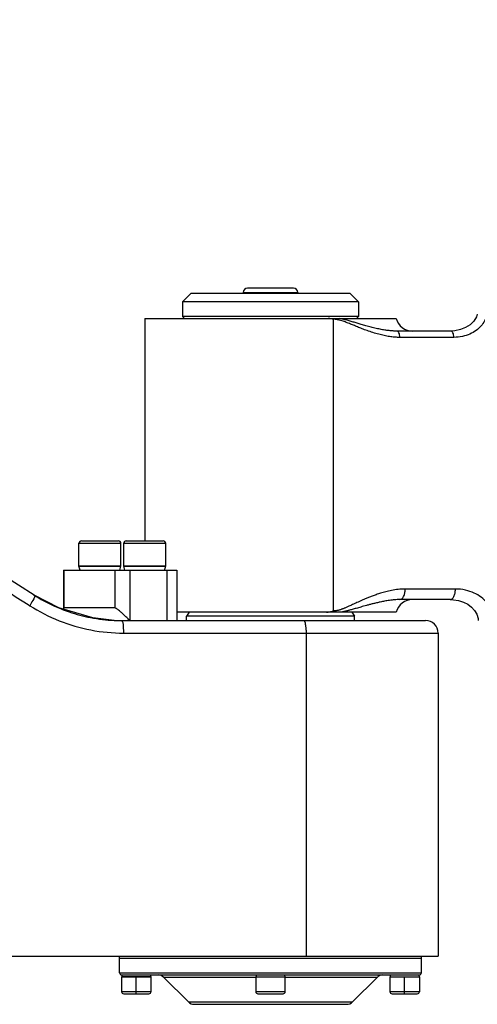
# Model space of a CAD drawing. Header units: millimetres. Extents: x 0 to 1189, y 0 to 841.
# Tile 49 of 88: x 764 to 785, y 142 to 189. Entities that reach past the tile are written whole.
import ezdxf

# ---------------------------------------------------------------- set-up
doc = ezdxf.new("R2010")
doc.units = ezdxf.units.MM
doc.header["$LTSCALE"] = 65.395
doc.layers.get('0').update_dxf_attribs({"linetype": 'CONTINUOUS'})
doc.layers.add('02___PRT_ALL_AXES', color=7, linetype='CONTINUOUS')
doc.styles.get("Standard").update_dxf_attribs({"font": 'txt', "width": 0.7})
doc.dimstyles.new('DIMSTYLE_6', dxfattribs={"dimtxt": 3.5, "dimasz": 3, "dimexe": 0.18, "dimexo": 0.0625, "dimgap": 0.09, "dimtad": 1, "dimlfac": 5, "dimdsep": 46, "dimtxsty": 'Standard', "dimblk": '_FILLED', "dimblk1": '_FILLED', "dimblk2": '_FILLED', "dimcen": 0.09, "dimclrt": 5, "dimadec": 0, "dimazin": 0, "dimtp": 0.01, "dimtm": 0.01, "dimtfac": 1, "dimtofl": 0, "dimtmove": 0, "dimatfit": 3, "dimldrblk": '_FILLED', "dimfxl": 1, "dimtolj": 1, "dimarcsym": 0})

# ---------------------------------------------------------------- blocks, each defined once
blk = doc.blocks.new('_FILLED')
at = {"color": 0, "linetype": 'ByBlock'}
blk.add_solid([(0, 0), (-1, 0.117), (-1, -0.117)], dxfattribs=at)
blk = doc.blocks.new('*D16')
at = {"color": 2, "linetype": 'Continuous'}
for p, q in [((582.522, 166.153), (995.791, 236.049)), ((941.425, 226.854), (582.522, 166.153)), ((941.425, 226.854), (941.425, 226.854))]:
    blk.add_line(p, q, dxfattribs=at)
at = {"color": 2, "linetype": 'Continuous', "xscale": 3, "yscale": 3, "zscale": 3, "rotation": 189.5995147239}
blk.add_blockref('_FILLED', (941.425, 226.854), dxfattribs=at)

msp = doc.modelspace()

# ---------------------------------------------------------------- linework, layer by layer
at = {"color": 7, "linetype": 'Continuous'}
for p, q in [((771.7223, 175.7533), (771.3223, 175.3533)), ((779.3223, 175.7533), (771.7223, 175.7533)), ((774.2223, 175.7933), (774.2223, 175.7533)), ((776.6223, 175.9933), (774.4223, 175.9933)), ((776.8223, 175.7933), (776.8223, 175.7533)), ((779.3223, 175.7533), (779.7223, 175.3533)), ((779.7223, 175.3533), (771.3223, 175.3533)), ((779.7223, 174.6533), (771.3223, 174.6533)), ((771.4223, 174.5533), (771.3223, 174.6533)), ((779.6223, 174.5533), (779.7223, 174.6533)), ((769.5223, 174.5533), (781.5222, 174.5533)), ((784.119, 173.9533), (781.543, 173.9533)), ((766.506, 163.9533), (768.266, 163.9533)), ((768.6431, 163.9533), (770.4031, 163.9533)), ((765.6518, 162.5533), (771.061, 162.5533)), ((765.6518, 162.5533), (765.6518, 160.7533)), ((771.061, 162.5533), (771.061, 160.1533)), ((764.2376, 161.3692), (764.2884, 161.3371)), ((765.4255, 160.7498), (764.2476, 161.3661)), ((784.0938, 161.1533), (781.6977, 161.1533)), ((767.0411, 160.2732), (765.4255, 160.7498)), ((765.6628, 160.7533), (765.6518, 160.7422)), ((768.1051, 160.7533), (765.6628, 160.7533)), ((765.6855, 160.6731), (765.6959, 160.6561)), ((768.0708, 160.1601), (767.0411, 160.2732)), ((768.0699, 160.16), (768.391, 160.1533)), ((768.391, 160.1533), (768.3917, 160.1533)), ((768.391, 160.1533), (782.9222, 160.1533)), ((781.5223, 160.5533), (771.061, 160.5533)), ((771.6377, 160.5533), (771.5223, 160.3533)), ((779.5223, 160.3533), (771.5223, 160.3533)), ((779.4068, 160.5533), (779.5223, 160.3533)), ((783.5223, 159.5533), (783.5223, 144.1533)), ((754.2579, 144.1533), (783.5217, 144.1533)), ((768.4223, 143.2533), (782.6223, 143.2533)), ((769.8223, 143.1533), (768.4223, 143.1533)), ((768.4223, 143.1533), (768.4223, 142.4533)), ((769.8223, 143.1533), (769.8223, 142.4533)), ((776.2223, 143.1533), (774.8223, 143.1533)), ((774.8223, 143.1533), (774.8223, 142.4533)), ((776.2223, 142.4533), (776.2223, 143.1533)), ((782.6223, 143.1533), (781.2223, 143.1533)), ((781.2223, 143.1533), (781.2223, 142.4533)), ((782.6223, 143.1533), (782.6223, 142.4533)), ((768.5223, 142.3533), (769.7223, 142.3533)), ((774.9223, 142.3533), (776.1223, 142.3533)), ((781.3223, 142.3533), (782.5223, 142.3533)), ((771.888, 141.8533), (779.1566, 141.8533))]:
    msp.add_line(p, q, dxfattribs=at)
at = {"color": 9, "linetype": 'Continuous'}
for p, q in [((774.2223, 175.7933), (776.8223, 175.7933)), ((778.5223, 160.609), (778.5223, 174.5182)), ((778.8605, 174.5451), (778.8173, 174.5533)), ((784.269, 173.6533), (781.6931, 173.6533)), ((766.386, 163.8333), (768.386, 163.8333)), ((768.5231, 163.8333), (770.5231, 163.8333)), ((765.6628, 162.5533), (765.6628, 160.7533)), ((768.1051, 162.5533), (768.1051, 160.7533)), ((768.8086, 162.5533), (768.8086, 160.1533)), ((770.5755, 162.5533), (770.5755, 160.1533)), ((784.3432, 161.6533), (781.9478, 161.6533)), ((763.9597, 160.914), (764.0444, 160.8601)), ((768.513, 159.5533), (783.5223, 159.5533)), ((777.2185, 159.5533), (777.2185, 144.1533)), ((768.3223, 143.3533), (782.7223, 143.3533)), ((769.1223, 142.3533), (769.1223, 143.1533)), ((774.8223, 143.1361), (770.4394, 143.1361)), ((780.6051, 143.1361), (776.2223, 143.1361)), ((781.9223, 142.3533), (781.9223, 143.1533)), ((769.8223, 142.4533), (768.4223, 142.4533)), ((776.2223, 142.4533), (774.8223, 142.4533)), ((782.6223, 142.4533), (781.2223, 142.4533)), ((771.6051, 141.9704), (779.4394, 141.9704))]:
    msp.add_line(p, q, dxfattribs=at)
at = {"color": 7, "linetype": 'Continuous'}
for points in [[(785.3879, 174.766), (785.3452, 174.64), (785.2186, 174.4308), (785.0433, 174.2569), (784.83, 174.1199), (784.5853, 174.0214), (784.3136, 173.9648), (784.119, 173.9533)], [(764.2476, 161.366), (759.753, 164.2296), (754.9666, 167.2767)], [(784.0939, 161.1533), (784.2533, 161.1459), (784.4978, 161.1054), (784.7251, 161.0323), (784.9305, 160.9292), (785.1106, 160.7973), (785.2592, 160.6377), (785.3673, 160.4526), (785.4238, 160.2504), (785.4303, 160.1533)]]:
    msp.add_lwpolyline(points, dxfattribs=at)
for centre, radius, start, end in [((774.4223, 175.7933), 0.2, 90, 180), ((776.6223, 175.7933), 0.2, 0, 90), ((782.2969, 174.7533), 0.8, 194.47751, 270), ((766.506, 163.8333), 0.12, 90, 180), ((768.266, 163.8333), 0.12, 0, 90), ((768.6431, 163.8333), 0.12, 90, 180), ((770.4031, 163.8333), 0.12, 0, 90), ((782.2969, 160.3533), 0.8, 90, 165.52249), ((782.9223, 159.5533), 0.6, 0, 90), ((768.4223, 143.3533), 0.1, 180, 270), ((770.1566, 142.8533), 0.4, 45, 90), ((780.888, 142.8533), 0.4, 90, 135), ((782.6223, 143.3533), 0.1, 270, 360), ((768.5223, 142.4533), 0.1, 180, 270), ((769.7223, 142.4533), 0.1, 270, 360), ((774.9223, 142.4533), 0.1, 180, 270), ((776.1223, 142.4533), 0.1, 270, 360), ((781.3223, 142.4533), 0.1, 180, 270), ((782.5223, 142.4533), 0.1, 270, 360), ((771.888, 142.2533), 0.4, 225, 270), ((779.1566, 142.2533), 0.4, 270, 315)]:
    msp.add_arc(centre, radius, start, end, dxfattribs=at)
at = {"color": 9, "linetype": 'Continuous'}
for points, start_tangent, end_tangent in [([(785.829, 174.6933), (785.7319, 174.4402), (785.5648, 174.1979), (785.3307, 173.9844), (785.0343, 173.8133), (784.6793, 173.6971), (784.269, 173.6533)], (-0.2423727, -0.9701832), (-1, -0.0000782)), ([(778.7263, 174.497), (778.5223, 174.5182)], (-0.9810825, 0.1935903), (-1, 0.0002077)), ([(778.8, 174.4803), (778.7263, 174.497)], (-0.9695378, 0.2449417), (-0.9810825, 0.1935903)), ([(781.6931, 173.6533), (781.4841, 173.6607), (781.2587, 173.6838), (781.0148, 173.7244), (780.7521, 173.7839), (780.4774, 173.8614), (780.2038, 173.9514), (779.949, 174.0446), (779.7256, 174.1319), (779.5276, 174.212), (779.333, 174.2912), (779.1329, 174.3702), (778.93, 174.4425), (778.8, 174.4803)], (-1, -0.0000176), (-0.9695378, 0.2449417)), ([(781.543, 173.9533), (781.3702, 173.9583), (781.1815, 173.9741), (780.9743, 174.0017), (780.7473, 174.0423), (780.5044, 174.0952), (780.2554, 174.1575), (780.0153, 174.2234), (779.7976, 174.2863), (779.6032, 174.344), (779.4163, 174.3994), (779.222, 174.4554), (779.0213, 174.5089), (778.8605, 174.5451)], (-1, -0.0000038), (-0.9808692, 0.1946677)), ([(781.6931, 173.6533), (781.6816, 173.7681), (781.6491, 173.8654), (781.6005, 173.9304), (781.5431, 173.9533)], (0, 1), (-1, 0)), ([(784.269, 173.6533), (784.2576, 173.7681), (784.2251, 173.8654), (784.1764, 173.9304), (784.119, 173.9533)], (0, 1), (-1, 0)), ([(750.2786, 169.6181), (754.8714, 166.6985), (759.46, 163.7791), (763.9597, 160.914)], (0.8440179, -0.5363151), (0.8434181, -0.5372578)), ([(781.9478, 161.6533), (781.6142, 161.635), (781.298, 161.5873), (781.0172, 161.5237), (780.7742, 161.4545), (780.5623, 161.3846), (780.3737, 161.3159), (780.2013, 161.2482), (780.0425, 161.1824), (779.8974, 161.1198), (779.7658, 161.0613), (779.6466, 161.0074), (779.5383, 160.9579), (779.4395, 160.9125), (779.3491, 160.8712), (779.267, 160.8342), (779.1934, 160.8015), (779.1283, 160.7733), (779.0698, 160.7488), (779.016, 160.7269), (778.9643, 160.7069), (778.9127, 160.6881), (778.8599, 160.6701), (778.8052, 160.6533), (778.7481, 160.6381)], (-1, -0.0000361), (-0.9716077, -0.2365978)), ([(781.6978, 161.1533), (781.7934, 161.1913), (781.8745, 161.2997), (781.9287, 161.4619), (781.9478, 161.6533)], (1, 0), (-0.0000003, 1)), ([(784.0932, 161.1533), (784.1889, 161.1913), (784.27, 161.2997), (784.3242, 161.4619), (784.3432, 161.6533)], (1, 0), (0, 1)), ([(786.1804, 160.1533), (786.1464, 160.4405), (786.0373, 160.7336), (785.8468, 161.0151), (785.5778, 161.2641), (785.2354, 161.4645), (784.8231, 161.6012), (784.3432, 161.6533)], (0.0000338, 1), (-1, -0.0000144)), ([(764.2479, 161.3676), (764.1832, 161.1125), (764.0444, 160.8601)], (0.9758492, -0.2184455), (-0.5221303, -0.8528657)), ([(781.6977, 161.1533), (781.444, 161.1424), (781.1946, 161.1141), (780.9648, 161.0761), (780.7592, 161.0345), (780.5747, 160.9924), (780.4064, 160.9509), (780.2494, 160.91), (780.1016, 160.8702), (779.9637, 160.832), (779.8363, 160.7963), (779.7191, 160.7632), (779.6111, 160.7327), (779.5114, 160.7048), (779.4191, 160.6792), (779.3342, 160.6561), (779.2571, 160.6355), (779.1879, 160.6177), (779.1259, 160.6021), (779.069, 160.5884), (779.015, 160.5759), (778.9618, 160.5643), (778.9076, 160.5533)], (-1, 0.0000062), (-0.9813244, -0.19236)), ([(764.0444, 160.8601), (765.4421, 160.1439), (766.9561, 159.7012), (768.513, 159.5533)], (0.8435075, -0.5371174), (1, -0.000177)), ([(778.7481, 160.6381), (778.6892, 160.6253), (778.6305, 160.616), (778.5741, 160.6106), (778.5223, 160.609)], (-0.9716077, -0.2365978), (-1, -0.0000244)), ([(768.391, 160.1533), (768.4967, 159.8533), (768.513, 159.5533)], (1, 0), (0, -1)), ([(777.0913, 160.1533), (777.1812, 159.9775), (777.2088, 159.7829), (777.2185, 159.5533)], (1, 0), (0, -1))]:
    msp.add_spline(points, degree=3, dxfattribs=dict(at, start_tangent=start_tangent, end_tangent=end_tangent))
at = {"color": 7, "linetype": 'Continuous'}
for points, start_tangent, end_tangent in [([(778.5223, 174.5182), (778.4389, 174.536), (778.3557, 174.5469), (778.2736, 174.5533)], (-0.9682484, 0.24999), (-0.9999985, 0.0017268)), ([(764.2884, 161.3371), (765.5389, 160.7021), (765.9196, 160.5616)], (0.8473324, -0.5310629), (0.946971, -0.3213191)), ([(765.6516, 160.7423), (765.6623, 160.7106), (765.6855, 160.6731)], (-0.3063235, -0.9519275), (0.5131397, -0.8583051)), ([(765.9196, 160.5616), (766.942, 160.2913), (768.0699, 160.16)], (0.946971, -0.3213191), (0.9991157, -0.0420446)), ([(768.5932, 160.3652), (768.5316, 160.423), (768.4148, 160.5288), (768.3158, 160.6135), (768.2356, 160.6772), (768.1745, 160.7205), (768.1316, 160.7453), (768.1051, 160.7533)], (-0.7253458, 0.6883847), (-1, 0)), ([(778.1945, 160.5533), (778.3583, 160.5697), (778.5223, 160.609)], (0.9999988, -0.0015395), (0.9486766, 0.316248)), ([(768.6647, 160.2965), (768.5932, 160.3652)], (-0.7169788, 0.6970949), (-0.7253458, 0.6883847)), ([(768.8086, 160.1533), (768.6647, 160.2965)], (-0.7005207, 0.7136321), (-0.7169788, 0.6970949))]:
    msp.add_spline(points, degree=3, dxfattribs=dict(at, start_tangent=start_tangent, end_tangent=end_tangent))
at = {"layer": '02___PRT_ALL_AXES', "color": 7, "linetype": 'Continuous'}
for p, q in [((771.3223, 175.3533), (771.3223, 174.6533)), ((779.7223, 175.3533), (779.7223, 174.6533)), ((769.5223, 174.5533), (769.5223, 163.9533)), ((766.386, 162.7533), (766.386, 163.8333)), ((768.386, 162.7533), (768.386, 163.8333)), ((768.5231, 162.7533), (768.5231, 163.8333)), ((770.5231, 162.7533), (770.5231, 163.8333)), ((766.386, 162.7533), (768.386, 162.7533)), ((766.386, 162.7454), (766.4132, 162.7533)), ((766.386, 162.7454), (768.386, 162.7454)), ((766.4414, 162.5533), (766.386, 162.7454)), ((768.3306, 162.5533), (768.386, 162.7454)), ((768.386, 162.7454), (768.3589, 162.7533)), ((768.5231, 162.7533), (770.5231, 162.7533)), ((768.5231, 162.7454), (768.5502, 162.7533)), ((768.5231, 162.7454), (770.5231, 162.7454)), ((768.5785, 162.5533), (768.5231, 162.7454)), ((770.4677, 162.5533), (770.5231, 162.7454)), ((770.5231, 162.7454), (770.4959, 162.7533)), ((771.5223, 160.1533), (771.5223, 160.3533)), ((779.5223, 160.1533), (779.5223, 160.3533)), ((768.3223, 143.3533), (768.3223, 144.1533)), ((782.7223, 143.3533), (782.7223, 144.1533)), ((768.3223, 144.0533), (782.7223, 144.0533)), ((768.466, 143.2533), (768.4223, 143.1633)), ((769.7785, 143.2533), (769.8223, 143.1633)), ((774.866, 143.2533), (774.8223, 143.1633)), ((776.1785, 143.2533), (776.2223, 143.1633)), ((781.266, 143.2533), (781.2223, 143.1633)), ((782.5785, 143.2533), (782.6223, 143.1633)), ((769.8223, 143.1633), (768.4223, 143.1633)), ((768.4223, 143.1633), (768.443, 143.1533)), ((769.8223, 143.1633), (769.8016, 143.1533)), ((771.6051, 141.9704), (770.4394, 143.1361)), ((774.8223, 143.1633), (776.2223, 143.1633)), ((774.8223, 143.1633), (774.843, 143.1533)), ((776.2223, 143.1633), (776.2016, 143.1533)), ((779.4394, 141.9704), (780.6051, 143.1361)), ((781.2223, 143.1633), (782.6223, 143.1633)), ((781.2223, 143.1633), (781.243, 143.1533)), ((782.6223, 143.1633), (782.6016, 143.1533))]:
    msp.add_line(p, q, dxfattribs=at)

# ---------------------------------------------------------------- dimensions: what is measured, and where the dimension line sits
at = {"color": 2, "linetype": 'Continuous'}
dim = msp.add_radius_dim(center=(582.5223, 166.1533), mpoint=(941.4253, 226.854), dimstyle='DIMSTYLE_6', dxfattribs=at)
dim.commit()
dim.dimension.update_dxf_attribs({"geometry": '*D16', "text_midpoint": (983.5668, 234.8688), "dimtype": 164})

doc.saveas('drawing.dxf')
